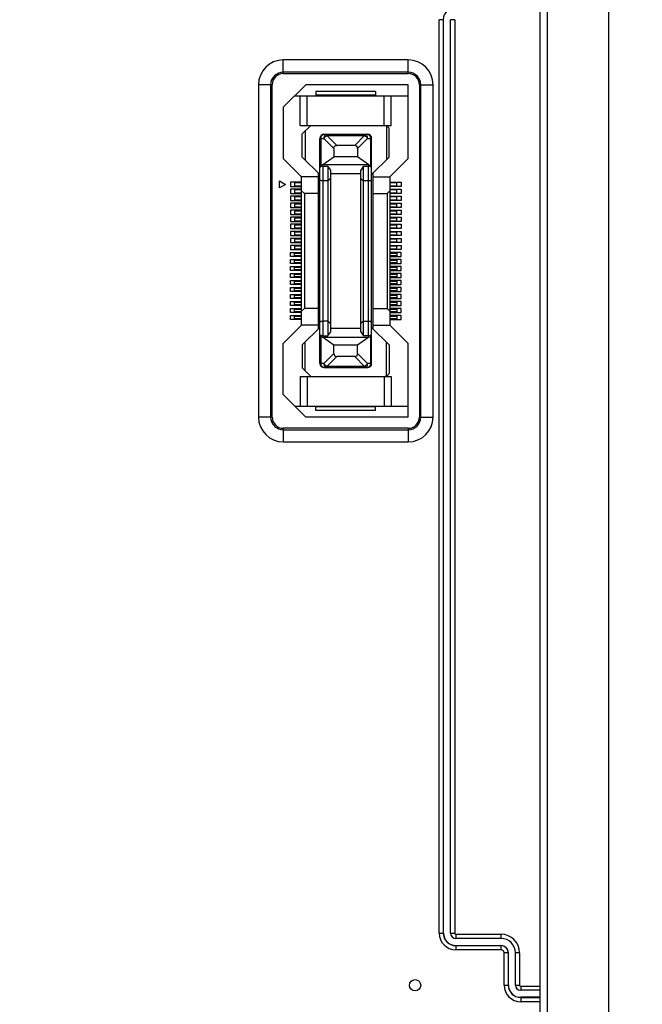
# Model space of a CAD drawing. Header units: millimetres. Extents: x 5740 to 7888, y -1457 to 417.
# Tile 21 of 120: x 6271 to 6315, y -1238 to -1168. Entities that reach past the tile are written whole.
import ezdxf

# ---------------------------------------------------------------- set-up
doc = ezdxf.new("R2010")
doc.units = ezdxf.units.MM
doc.header["$LTSCALE"] = 23.1
doc.header["$PDMODE"] = 3
doc.header["$PDSIZE"] = 0.31
doc.layers.get('0').update_dxf_attribs({"linetype": 'CONTINUOUS'})
doc.layers.get('Defpoints').update_dxf_attribs({"linetype": 'CONTINUOUS'})
doc.styles.get("Standard").update_dxf_attribs({"font": 'arial.ttf'})
doc.dimstyles.new('DIMSTYLE_2$0', dxfattribs={"dimtxt": 2.5, "dimasz": 3, "dimexe": 0.18, "dimexo": 0.0625, "dimgap": 0.09, "dimtad": 1, "dimdec": 0, "dimdsep": 46, "dimtxsty": 'Standard', "dimblk": '_FILLED', "dimcen": 0.09, "dimadec": 0, "dimazin": 0, "dimtp": 0.01, "dimtm": 0.01, "dimtfac": 1, "dimtdec": 0, "dimtofl": 0, "dimtmove": 0, "dimatfit": 3, "dimldrblk": '_FILLED', "dimfxl": 0, "dimtolj": 1, "dimarcsym": 0})

# ---------------------------------------------------------------- blocks, each defined once
blk = doc.blocks.new('_FILLED')
at = {"color": 0, "linetype": 'ByBlock'}
blk.add_solid([(0, 0), (-1, 0.2), (-1, -0.2)], dxfattribs=at)
blk = doc.blocks.new('*D556')
at = {"color": 0, "linetype": 'Continuous', "lineweight": -2}
for p, q in [((6303.171, -1107.924), (6442.086, -1107.924)), ((6439.586, -1112.924), (6439.586, -1319.924)), ((6271.671, -1324.924), (6442.086, -1324.924))]:
    blk.add_line(p, q, dxfattribs=at)
at = {"layer": 'Defpoints', "color": 0, "linetype": 'Continuous'}
for p in [(6302.171, -1107.924), (6270.671, -1324.924), (6439.586, -1324.924)]:
    blk.add_point(p, dxfattribs=at)
at = {"color": 0, "linetype": 'Continuous', "lineweight": -2, "xscale": 5, "yscale": 5, "zscale": 5}
for p, rotation in [((6439.586, -1107.924), 90), ((6439.586, -1324.924), 270)]:
    blk.add_blockref('_FILLED', p, dxfattribs=dict(at, rotation=rotation))
at = {"color": 0, "linetype": 'Continuous', "insert": (6433.42, -1216.093), "char_height": 7.5, "attachment_point": 5, "rotation": 90}
blk.add_mtext('\\A1;217(8.54)', dxfattribs=at)
blk = doc.blocks.new('*D558')
at = {"color": 0, "linetype": 'Continuous', "lineweight": -2}
for p, q in [((6278.132, -1113.924), (6425.258, -1113.924)), ((6422.758, -1118.924), (6422.758, -1313.924)), ((6325.238, -1318.924), (6425.258, -1318.924))]:
    blk.add_line(p, q, dxfattribs=at)
at = {"layer": 'Defpoints', "color": 0, "linetype": 'Continuous'}
for p in [(6277.132, -1113.924), (6324.238, -1318.924), (6422.758, -1318.924)]:
    blk.add_point(p, dxfattribs=at)
at = {"color": 0, "linetype": 'Continuous', "lineweight": -2, "xscale": 5, "yscale": 5, "zscale": 5}
for p, rotation in [((6422.758, -1113.924), 90), ((6422.758, -1318.924), 270)]:
    blk.add_blockref('_FILLED', p, dxfattribs=dict(at, rotation=rotation))
at = {"color": 0, "linetype": 'Continuous', "insert": (6416.591, -1216.424), "char_height": 7.5, "attachment_point": 5, "rotation": 90}
blk.add_mtext('\\A1;205(8.07)', dxfattribs=at)

msp = doc.modelspace()

# ---------------------------------------------------------------- linework, layer by layer
at = {"color": 0}
for p, q in [((6312.671, -1138.824), (6312.671, -1310.924)), ((6307.784, -1288.358), (6307.784, -1164.291)), ((6308.302, -1288.358), (6308.302, -1164.291)), ((6300.892, -1167.574), (6300.581, -1167.574)), ((6300.581, -1232.744), (6300.581, -1167.574)), ((6300.881, -1167.574), (6300.881, -1232.744)), ((6300.892, -1232.744), (6300.892, -1167.574)), ((6301.692, -1167.574), (6301.392, -1167.574)), ((6301.392, -1232.744), (6301.392, -1167.574)), ((6301.692, -1167.574), (6301.692, -1232.744)), ((6298.371, -1170.45), (6289.471, -1170.45)), ((6289.471, -1171.424), (6289.471, -1170.45)), ((6298.371, -1171.424), (6298.371, -1170.45)), ((6298.371, -1171.319), (6289.471, -1171.319)), ((6289.471, -1171.424), (6298.371, -1171.424)), ((6288.671, -1172.224), (6287.696, -1172.224)), ((6287.696, -1172.224), (6287.696, -1195.924)), ((6288.566, -1172.224), (6288.566, -1195.924)), ((6288.671, -1195.924), (6288.671, -1172.224)), ((6291.071, -1172.224), (6289.471, -1173.824)), ((6298.371, -1172.224), (6291.071, -1172.224)), ((6298.371, -1177.474), (6298.371, -1172.224)), ((6299.171, -1172.224), (6300.146, -1172.224)), ((6299.171, -1172.224), (6299.171, -1195.924)), ((6299.276, -1195.924), (6299.276, -1172.224)), ((6300.146, -1195.924), (6300.146, -1172.224)), ((6290.296, -1172.999), (6298.371, -1172.999)), ((6290.671, -1175.124), (6290.671, -1172.999)), ((6291.171, -1175.124), (6291.171, -1172.999)), ((6296.046, -1172.699), (6291.796, -1172.699)), ((6291.796, -1172.699), (6291.796, -1172.949)), ((6296.046, -1172.949), (6291.796, -1172.949)), ((6296.046, -1172.699), (6296.046, -1172.949)), ((6296.671, -1175.124), (6296.671, -1172.999)), ((6297.171, -1175.124), (6297.171, -1172.999)), ((6289.471, -1173.824), (6289.471, -1177.474)), ((6290.671, -1175.124), (6297.171, -1175.124)), ((6291.421, -1175.124), (6290.821, -1175.724)), ((6296.821, -1175.124), (6297.021, -1175.324)), ((6296.821, -1175.124), (6296.821, -1177.574)), ((6290.821, -1177.374), (6290.821, -1175.724)), ((6291.021, -1175.524), (6291.021, -1177.574)), ((6292.371, -1175.749), (6295.471, -1175.749)), ((6292.571, -1175.837), (6292.571, -1175.749)), ((6292.571, -1175.837), (6295.271, -1175.837)), ((6292.571, -1175.837), (6293.283, -1176.549)), ((6294.559, -1176.549), (6295.271, -1175.837)), ((6295.271, -1175.749), (6295.271, -1175.837)), ((6297.021, -1177.374), (6297.021, -1175.324)), ((6292.071, -1176.049), (6292.359, -1176.049)), ((6292.071, -1192.099), (6292.071, -1176.049)), ((6292.159, -1177.961), (6292.159, -1176.049)), ((6293.071, -1176.762), (6292.359, -1176.049)), ((6294.559, -1176.549), (6293.283, -1176.549)), ((6295.483, -1176.049), (6294.771, -1176.762)), ((6295.483, -1176.049), (6295.771, -1176.049)), ((6295.683, -1176.049), (6295.683, -1177.961)), ((6295.771, -1192.099), (6295.771, -1176.049)), ((6293.071, -1176.762), (6293.071, -1177.349)), ((6294.771, -1176.762), (6294.771, -1177.349)), ((6289.471, -1177.474), (6290.771, -1178.774)), ((6290.821, -1177.374), (6292.071, -1178.624)), ((6292.271, -1177.924), (6292.159, -1177.961)), ((6292.271, -1177.924), (6293.071, -1177.349)), ((6295.571, -1177.924), (6292.271, -1177.924)), ((6292.321, -1178.023), (6292.651, -1178.023)), ((6292.321, -1190.126), (6292.321, -1178.023)), ((6292.851, -1178.309), (6292.651, -1178.023)), ((6292.651, -1178.023), (6292.651, -1190.126)), ((6294.771, -1177.349), (6293.071, -1177.349)), ((6295.571, -1177.924), (6294.771, -1177.349)), ((6295.191, -1178.023), (6294.991, -1178.309)), ((6295.191, -1178.023), (6295.521, -1178.023)), ((6295.191, -1190.126), (6295.191, -1178.023)), ((6295.521, -1178.023), (6295.521, -1190.126)), ((6295.571, -1177.924), (6295.683, -1177.961)), ((6295.771, -1178.624), (6297.021, -1177.374)), ((6297.071, -1178.774), (6298.371, -1177.474)), ((6291.971, -1189.624), (6291.971, -1178.524)), ((6292.851, -1189.84), (6292.851, -1178.309)), ((6294.991, -1178.574), (6292.851, -1178.574)), ((6294.991, -1189.84), (6294.991, -1178.309)), ((6295.871, -1189.624), (6295.871, -1178.524)), ((6289.196, -1179.074), (6289.629, -1179.324)), ((6289.196, -1179.574), (6289.196, -1179.074)), ((6289.629, -1179.324), (6289.196, -1179.574)), ((6290.771, -1179.174), (6289.971, -1179.174)), ((6289.971, -1179.174), (6289.971, -1179.474)), ((6290.771, -1179.224), (6290.271, -1179.224)), ((6290.271, -1179.224), (6290.271, -1179.424)), ((6290.271, -1179.424), (6290.771, -1179.424)), ((6291.971, -1178.774), (6290.771, -1178.774)), ((6290.771, -1189.374), (6290.771, -1178.774)), ((6292.651, -1179.074), (6292.321, -1179.074)), ((6292.851, -1178.905), (6292.651, -1179.074)), ((6294.991, -1178.905), (6295.191, -1179.074)), ((6295.521, -1179.074), (6295.191, -1179.074)), ((6295.871, -1178.774), (6297.071, -1178.774)), ((6297.071, -1178.774), (6297.071, -1189.374)), ((6297.071, -1179.174), (6297.871, -1179.174)), ((6297.571, -1179.224), (6297.071, -1179.224)), ((6297.071, -1179.424), (6297.571, -1179.424)), ((6297.571, -1179.424), (6297.571, -1179.224)), ((6297.871, -1179.174), (6297.871, -1179.474)), ((6289.971, -1179.474), (6290.771, -1179.474)), ((6290.771, -1179.674), (6289.971, -1179.674)), ((6289.971, -1179.674), (6289.971, -1179.974)), ((6289.971, -1179.974), (6290.771, -1179.974)), ((6290.771, -1179.724), (6290.271, -1179.724)), ((6290.271, -1179.724), (6290.271, -1179.924)), ((6290.271, -1179.924), (6290.771, -1179.924)), ((6290.971, -1179.974), (6290.771, -1179.774)), ((6291.971, -1179.974), (6290.971, -1179.974)), ((6290.971, -1179.974), (6290.971, -1188.174)), ((6295.871, -1179.974), (6296.871, -1179.974)), ((6296.871, -1179.974), (6297.071, -1179.774)), ((6296.871, -1179.974), (6296.871, -1188.174)), ((6297.871, -1179.474), (6297.071, -1179.474)), ((6297.071, -1179.674), (6297.871, -1179.674)), ((6297.571, -1179.724), (6297.071, -1179.724)), ((6297.071, -1179.924), (6297.571, -1179.924)), ((6297.871, -1179.974), (6297.071, -1179.974)), ((6297.571, -1179.924), (6297.571, -1179.724)), ((6297.871, -1179.674), (6297.871, -1179.974)), ((6290.771, -1180.174), (6289.971, -1180.174)), ((6289.971, -1180.174), (6289.971, -1180.474)), ((6289.971, -1180.474), (6290.771, -1180.474)), ((6290.771, -1180.674), (6289.971, -1180.674)), ((6289.971, -1180.674), (6289.971, -1180.974)), ((6290.771, -1180.224), (6290.271, -1180.224)), ((6290.271, -1180.224), (6290.271, -1180.424)), ((6290.271, -1180.424), (6290.771, -1180.424)), ((6290.771, -1180.724), (6290.271, -1180.724)), ((6290.271, -1180.724), (6290.271, -1180.924)), ((6297.071, -1180.174), (6297.871, -1180.174)), ((6297.571, -1180.224), (6297.071, -1180.224)), ((6297.071, -1180.424), (6297.571, -1180.424)), ((6297.871, -1180.474), (6297.071, -1180.474)), ((6297.071, -1180.674), (6297.871, -1180.674)), ((6297.571, -1180.724), (6297.071, -1180.724)), ((6297.571, -1180.424), (6297.571, -1180.224)), ((6297.571, -1180.924), (6297.571, -1180.724)), ((6297.871, -1180.174), (6297.871, -1180.474)), ((6297.871, -1180.674), (6297.871, -1180.974)), ((6289.971, -1180.974), (6290.771, -1180.974)), ((6290.771, -1181.174), (6289.971, -1181.174)), ((6289.971, -1181.174), (6289.971, -1181.474)), ((6289.971, -1181.474), (6290.771, -1181.474)), ((6290.271, -1180.924), (6290.771, -1180.924)), ((6290.771, -1181.224), (6290.271, -1181.224)), ((6290.271, -1181.224), (6290.271, -1181.424)), ((6290.271, -1181.424), (6290.771, -1181.424)), ((6297.071, -1180.924), (6297.571, -1180.924)), ((6297.871, -1180.974), (6297.071, -1180.974)), ((6297.071, -1181.174), (6297.871, -1181.174)), ((6297.571, -1181.224), (6297.071, -1181.224)), ((6297.071, -1181.424), (6297.571, -1181.424)), ((6297.871, -1181.474), (6297.071, -1181.474)), ((6297.571, -1181.424), (6297.571, -1181.224)), ((6297.871, -1181.174), (6297.871, -1181.474)), ((6290.771, -1181.674), (6289.971, -1181.674)), ((6289.971, -1181.674), (6289.971, -1181.974)), ((6289.971, -1181.974), (6290.771, -1181.974)), ((6290.771, -1182.174), (6289.971, -1182.174)), ((6289.971, -1182.174), (6289.971, -1182.474)), ((6290.771, -1181.724), (6290.271, -1181.724)), ((6290.271, -1181.724), (6290.271, -1181.924)), ((6290.271, -1181.924), (6290.771, -1181.924)), ((6290.771, -1182.224), (6290.271, -1182.224)), ((6290.271, -1182.224), (6290.271, -1182.424)), ((6297.071, -1181.674), (6297.871, -1181.674)), ((6297.571, -1181.724), (6297.071, -1181.724)), ((6297.071, -1181.924), (6297.571, -1181.924)), ((6297.871, -1181.974), (6297.071, -1181.974)), ((6297.071, -1182.174), (6297.871, -1182.174)), ((6297.571, -1182.224), (6297.071, -1182.224)), ((6297.571, -1181.924), (6297.571, -1181.724)), ((6297.571, -1182.424), (6297.571, -1182.224)), ((6297.871, -1181.674), (6297.871, -1181.974)), ((6297.871, -1182.174), (6297.871, -1182.474)), ((6289.971, -1182.474), (6290.771, -1182.474)), ((6290.771, -1182.674), (6289.971, -1182.674)), ((6289.971, -1182.674), (6289.971, -1182.974)), ((6290.271, -1182.424), (6290.771, -1182.424)), ((6290.771, -1182.724), (6290.271, -1182.724)), ((6290.271, -1182.724), (6290.271, -1182.924)), ((6290.271, -1182.924), (6290.771, -1182.924)), ((6297.071, -1182.424), (6297.571, -1182.424)), ((6297.871, -1182.474), (6297.071, -1182.474)), ((6297.071, -1182.674), (6297.871, -1182.674)), ((6297.571, -1182.724), (6297.071, -1182.724)), ((6297.071, -1182.924), (6297.571, -1182.924)), ((6297.571, -1182.924), (6297.571, -1182.724)), ((6297.871, -1182.674), (6297.871, -1182.974)), ((6289.971, -1182.974), (6290.771, -1182.974)), ((6290.771, -1183.174), (6289.971, -1183.174)), ((6289.971, -1183.174), (6289.971, -1183.474)), ((6289.971, -1183.474), (6290.771, -1183.474)), ((6290.771, -1183.224), (6290.271, -1183.224)), ((6290.271, -1183.224), (6290.271, -1183.424)), ((6290.271, -1183.424), (6290.771, -1183.424)), ((6297.871, -1182.974), (6297.071, -1182.974)), ((6297.071, -1183.174), (6297.871, -1183.174)), ((6297.571, -1183.224), (6297.071, -1183.224)), ((6297.071, -1183.424), (6297.571, -1183.424)), ((6297.871, -1183.474), (6297.071, -1183.474)), ((6297.571, -1183.424), (6297.571, -1183.224)), ((6297.871, -1183.174), (6297.871, -1183.474)), ((6290.771, -1183.674), (6289.971, -1183.674)), ((6289.971, -1183.674), (6289.971, -1183.974)), ((6289.971, -1183.974), (6290.771, -1183.974)), ((6289.971, -1184.174), (6290.771, -1184.174)), ((6289.971, -1184.474), (6289.971, -1184.174)), ((6290.771, -1183.724), (6290.271, -1183.724)), ((6290.271, -1183.724), (6290.271, -1183.924)), ((6290.271, -1183.924), (6290.771, -1183.924)), ((6290.271, -1184.224), (6290.771, -1184.224)), ((6290.271, -1184.424), (6290.271, -1184.224)), ((6297.071, -1183.674), (6297.871, -1183.674)), ((6297.571, -1183.724), (6297.071, -1183.724)), ((6297.071, -1183.924), (6297.571, -1183.924)), ((6297.871, -1183.974), (6297.071, -1183.974)), ((6297.871, -1184.174), (6297.071, -1184.174)), ((6297.071, -1184.224), (6297.571, -1184.224)), ((6297.571, -1183.924), (6297.571, -1183.724)), ((6297.571, -1184.224), (6297.571, -1184.424)), ((6297.871, -1183.674), (6297.871, -1183.974)), ((6297.871, -1184.474), (6297.871, -1184.174)), ((6290.771, -1184.474), (6289.971, -1184.474)), ((6289.971, -1184.674), (6290.771, -1184.674)), ((6289.971, -1184.974), (6289.971, -1184.674)), ((6290.771, -1184.974), (6289.971, -1184.974)), ((6290.771, -1184.424), (6290.271, -1184.424)), ((6290.271, -1184.724), (6290.771, -1184.724)), ((6290.271, -1184.924), (6290.271, -1184.724)), ((6290.771, -1184.924), (6290.271, -1184.924)), ((6297.571, -1184.424), (6297.071, -1184.424)), ((6297.071, -1184.474), (6297.871, -1184.474)), ((6297.871, -1184.674), (6297.071, -1184.674)), ((6297.071, -1184.724), (6297.571, -1184.724)), ((6297.571, -1184.924), (6297.071, -1184.924)), ((6297.071, -1184.974), (6297.871, -1184.974)), ((6297.571, -1184.724), (6297.571, -1184.924)), ((6297.871, -1184.974), (6297.871, -1184.674)), ((6289.971, -1185.174), (6290.771, -1185.174)), ((6289.971, -1185.474), (6289.971, -1185.174)), ((6290.771, -1185.474), (6289.971, -1185.474)), ((6289.971, -1185.674), (6290.771, -1185.674)), ((6289.971, -1185.974), (6289.971, -1185.674)), ((6290.271, -1185.224), (6290.771, -1185.224)), ((6290.271, -1185.424), (6290.271, -1185.224)), ((6290.771, -1185.424), (6290.271, -1185.424)), ((6290.271, -1185.724), (6290.771, -1185.724)), ((6290.271, -1185.924), (6290.271, -1185.724)), ((6297.871, -1185.174), (6297.071, -1185.174)), ((6297.071, -1185.224), (6297.571, -1185.224)), ((6297.571, -1185.424), (6297.071, -1185.424)), ((6297.071, -1185.474), (6297.871, -1185.474)), ((6297.871, -1185.674), (6297.071, -1185.674)), ((6297.071, -1185.724), (6297.571, -1185.724)), ((6297.571, -1185.224), (6297.571, -1185.424)), ((6297.571, -1185.724), (6297.571, -1185.924)), ((6297.871, -1185.474), (6297.871, -1185.174)), ((6297.871, -1185.974), (6297.871, -1185.674)), ((6290.771, -1185.974), (6289.971, -1185.974)), ((6289.971, -1186.174), (6290.771, -1186.174)), ((6289.971, -1186.474), (6289.971, -1186.174)), ((6290.771, -1185.924), (6290.271, -1185.924)), ((6290.271, -1186.224), (6290.771, -1186.224)), ((6290.271, -1186.424), (6290.271, -1186.224)), ((6290.771, -1186.424), (6290.271, -1186.424)), ((6297.571, -1185.924), (6297.071, -1185.924)), ((6297.071, -1185.974), (6297.871, -1185.974)), ((6297.871, -1186.174), (6297.071, -1186.174)), ((6297.071, -1186.224), (6297.571, -1186.224)), ((6297.571, -1186.424), (6297.071, -1186.424)), ((6297.571, -1186.224), (6297.571, -1186.424)), ((6297.871, -1186.474), (6297.871, -1186.174)), ((6290.771, -1186.474), (6289.971, -1186.474)), ((6289.971, -1186.674), (6290.771, -1186.674)), ((6289.971, -1186.974), (6289.971, -1186.674)), ((6290.771, -1186.974), (6289.971, -1186.974)), ((6290.271, -1186.724), (6290.771, -1186.724)), ((6290.271, -1186.924), (6290.271, -1186.724)), ((6290.771, -1186.924), (6290.271, -1186.924)), ((6297.071, -1186.474), (6297.871, -1186.474)), ((6297.871, -1186.674), (6297.071, -1186.674)), ((6297.071, -1186.724), (6297.571, -1186.724)), ((6297.571, -1186.924), (6297.071, -1186.924)), ((6297.071, -1186.974), (6297.871, -1186.974)), ((6297.571, -1186.724), (6297.571, -1186.924)), ((6297.871, -1186.974), (6297.871, -1186.674)), ((6289.971, -1187.174), (6290.771, -1187.174)), ((6289.971, -1187.474), (6289.971, -1187.174)), ((6290.771, -1187.474), (6289.971, -1187.474)), ((6289.971, -1187.674), (6290.771, -1187.674)), ((6289.971, -1187.974), (6289.971, -1187.674)), ((6290.271, -1187.224), (6290.771, -1187.224)), ((6290.271, -1187.424), (6290.271, -1187.224)), ((6290.771, -1187.424), (6290.271, -1187.424)), ((6290.271, -1187.724), (6290.771, -1187.724)), ((6290.271, -1187.924), (6290.271, -1187.724)), ((6297.871, -1187.174), (6297.071, -1187.174)), ((6297.071, -1187.224), (6297.571, -1187.224)), ((6297.571, -1187.424), (6297.071, -1187.424)), ((6297.071, -1187.474), (6297.871, -1187.474)), ((6297.871, -1187.674), (6297.071, -1187.674)), ((6297.071, -1187.724), (6297.571, -1187.724)), ((6297.571, -1187.224), (6297.571, -1187.424)), ((6297.571, -1187.724), (6297.571, -1187.924)), ((6297.871, -1187.474), (6297.871, -1187.174)), ((6297.871, -1187.974), (6297.871, -1187.674)), ((6290.771, -1187.974), (6289.971, -1187.974)), ((6289.971, -1188.174), (6290.771, -1188.174)), ((6289.971, -1188.474), (6289.971, -1188.174)), ((6290.771, -1188.474), (6289.971, -1188.474)), ((6290.771, -1187.924), (6290.271, -1187.924)), ((6290.271, -1188.224), (6290.771, -1188.224)), ((6290.271, -1188.424), (6290.271, -1188.224)), ((6290.771, -1188.424), (6290.271, -1188.424)), ((6290.971, -1188.174), (6290.771, -1188.374)), ((6291.971, -1188.174), (6290.971, -1188.174)), ((6295.871, -1188.174), (6296.871, -1188.174)), ((6296.871, -1188.174), (6297.071, -1188.374)), ((6297.571, -1187.924), (6297.071, -1187.924)), ((6297.071, -1187.974), (6297.871, -1187.974)), ((6297.871, -1188.174), (6297.071, -1188.174)), ((6297.071, -1188.224), (6297.571, -1188.224)), ((6297.571, -1188.424), (6297.071, -1188.424)), ((6297.071, -1188.474), (6297.871, -1188.474)), ((6297.571, -1188.224), (6297.571, -1188.424)), ((6297.871, -1188.474), (6297.871, -1188.174)), ((6289.971, -1188.674), (6290.771, -1188.674)), ((6289.971, -1188.974), (6289.971, -1188.674)), ((6290.771, -1188.974), (6289.971, -1188.974)), ((6290.271, -1188.724), (6290.771, -1188.724)), ((6290.271, -1188.924), (6290.271, -1188.724)), ((6290.771, -1188.924), (6290.271, -1188.924)), ((6292.651, -1189.074), (6292.321, -1189.074)), ((6292.651, -1189.074), (6292.851, -1189.244)), ((6295.191, -1189.074), (6294.991, -1189.244)), ((6295.191, -1189.074), (6295.521, -1189.074)), ((6297.871, -1188.674), (6297.071, -1188.674)), ((6297.071, -1188.724), (6297.571, -1188.724)), ((6297.571, -1188.924), (6297.071, -1188.924)), ((6297.071, -1188.974), (6297.871, -1188.974)), ((6297.571, -1188.724), (6297.571, -1188.924)), ((6297.871, -1188.974), (6297.871, -1188.674)), ((6290.771, -1189.374), (6289.471, -1190.674)), ((6291.971, -1189.374), (6290.771, -1189.374)), ((6292.071, -1189.524), (6290.821, -1190.774)), ((6292.651, -1190.126), (6292.851, -1189.84)), ((6292.851, -1189.574), (6294.991, -1189.574)), ((6294.991, -1189.84), (6295.191, -1190.126)), ((6295.771, -1189.524), (6297.021, -1190.774)), ((6295.871, -1189.374), (6297.071, -1189.374)), ((6298.371, -1190.674), (6297.071, -1189.374)), ((6291.021, -1192.624), (6291.021, -1190.574)), ((6292.159, -1190.188), (6292.271, -1190.224)), ((6292.159, -1192.099), (6292.159, -1190.188)), ((6292.271, -1190.224), (6295.571, -1190.224)), ((6293.071, -1190.8), (6292.271, -1190.224)), ((6292.321, -1190.126), (6292.651, -1190.126)), ((6295.571, -1190.224), (6294.771, -1190.8)), ((6295.521, -1190.126), (6295.191, -1190.126)), ((6295.571, -1190.224), (6295.683, -1190.188)), ((6295.683, -1190.188), (6295.683, -1192.099)), ((6296.821, -1193.024), (6296.821, -1190.574)), ((6289.471, -1194.324), (6289.471, -1190.674)), ((6290.821, -1190.774), (6290.821, -1192.424)), ((6294.771, -1190.8), (6293.071, -1190.8)), ((6293.071, -1191.387), (6293.071, -1190.8)), ((6294.771, -1191.387), (6294.771, -1190.8)), ((6297.021, -1190.774), (6297.021, -1192.824)), ((6298.371, -1195.924), (6298.371, -1190.674)), ((6292.359, -1192.099), (6293.071, -1191.387)), ((6293.283, -1191.599), (6292.571, -1192.312)), ((6294.559, -1191.599), (6293.283, -1191.599)), ((6295.271, -1192.312), (6294.559, -1191.599)), ((6294.771, -1191.387), (6295.483, -1192.099)), ((6290.821, -1192.424), (6291.421, -1193.024)), ((6292.359, -1192.099), (6292.071, -1192.099)), ((6292.371, -1192.399), (6295.471, -1192.399)), ((6295.271, -1192.312), (6292.571, -1192.312)), ((6292.571, -1192.399), (6292.571, -1192.312)), ((6295.271, -1192.312), (6295.271, -1192.399)), ((6295.771, -1192.099), (6295.483, -1192.099)), ((6290.671, -1193.024), (6297.171, -1193.024)), ((6290.671, -1193.024), (6290.671, -1195.149)), ((6291.171, -1193.024), (6291.171, -1195.149)), ((6296.671, -1193.024), (6296.671, -1195.149)), ((6296.821, -1193.024), (6297.021, -1192.824)), ((6297.171, -1193.024), (6297.171, -1195.149)), ((6289.471, -1194.324), (6291.071, -1195.924)), ((6290.296, -1195.149), (6298.371, -1195.149)), ((6296.046, -1195.199), (6291.796, -1195.199)), ((6291.796, -1195.449), (6291.796, -1195.199)), ((6296.046, -1195.449), (6291.796, -1195.449)), ((6296.046, -1195.449), (6296.046, -1195.199)), ((6288.671, -1195.924), (6287.696, -1195.924)), ((6298.371, -1195.924), (6291.071, -1195.924)), ((6299.171, -1195.924), (6300.146, -1195.924)), ((6298.371, -1196.724), (6289.471, -1196.724)), ((6289.471, -1196.724), (6289.471, -1197.699)), ((6289.471, -1196.83), (6298.371, -1196.83)), ((6298.371, -1196.724), (6298.371, -1197.699)), ((6289.471, -1197.699), (6298.371, -1197.699)), ((6300.581, -1232.744), (6300.892, -1232.744)), ((6301.392, -1232.744), (6301.692, -1232.744)), ((6301.771, -1232.823), (6305.001, -1232.823)), ((6301.771, -1232.823), (6301.771, -1233.123)), ((6305.001, -1233.123), (6301.771, -1233.123)), ((6305.001, -1233.123), (6305.001, -1232.823)), ((6301.771, -1233.623), (6301.771, -1233.934)), ((6301.771, -1233.634), (6305.001, -1233.634)), ((6305.001, -1233.934), (6301.771, -1233.934)), ((6305.001, -1233.934), (6305.001, -1233.623)), ((6305.522, -1234.144), (6305.211, -1234.144)), ((6305.211, -1236.444), (6305.211, -1234.144)), ((6305.511, -1234.144), (6305.511, -1236.444)), ((6306.322, -1234.144), (6306.022, -1234.144)), ((6306.022, -1236.444), (6306.022, -1234.144)), ((6306.322, -1234.144), (6306.322, -1236.444)), ((6305.211, -1236.444), (6305.522, -1236.444)), ((6306.022, -1236.444), (6306.322, -1236.444)), ((6306.401, -1236.523), (6307.784, -1236.523)), ((6306.401, -1236.523), (6306.401, -1236.823)), ((6307.784, -1236.823), (6306.401, -1236.823)), ((6307.784, -1237.323), (6306.401, -1237.323)), ((6306.401, -1237.323), (6306.401, -1237.634)), ((6306.401, -1237.334), (6307.784, -1237.334)), ((6307.784, -1237.634), (6306.401, -1237.634))]:
    msp.add_line(p, q, dxfattribs=at)
msp.add_circle((6298.871, -1236.457), 0.4, dxfattribs=at)
for centre, radius, start, end in [((6301.771, -1167.574), 0.89, 90, 180), ((6289.471, -1172.224), 1.775, 90, 180), ((6298.371, -1172.224), 1.775, 0, 90), ((6289.471, -1172.224), 0.905, 90, 180), ((6289.471, -1172.224), 0.8, 90, 180), ((6298.371, -1172.224), 0.905, 360, 90), ((6298.371, -1172.224), 0.8, 0, 90), ((6292.371, -1176.049), 0.3, 90, 180), ((6295.471, -1176.049), 0.3, 0, 90), ((6292.371, -1192.099), 0.3, 180, 270), ((6295.471, -1192.099), 0.3, 270, 0), ((6289.471, -1195.924), 1.775, 180, 270), ((6289.471, -1195.924), 0.905, 180, 270), ((6289.471, -1195.924), 0.8, 180, 270), ((6298.371, -1195.924), 1.775, 270, 360), ((6298.371, -1195.924), 0.905, 270, 360), ((6298.371, -1195.924), 0.8, 270, 0), ((6301.771, -1232.744), 1.19, 180, 270), ((6301.771, -1232.744), 0.89, 180, 270), ((6301.771, -1232.744), 0.879, 180, 270), ((6301.771, -1232.744), 0.379, 180, 270), ((6301.771, -1232.744), 0.0786, 180, 270), ((6305.001, -1234.144), 1.321, 0, 90), ((6305.001, -1234.144), 1.021, 0, 90), ((6305.001, -1234.144), 0.521, 0, 90), ((6305.001, -1234.144), 0.51, 0, 90), ((6305.001, -1234.144), 0.21, 0, 90), ((6306.401, -1236.444), 1.19, 180, 270), ((6306.401, -1236.444), 0.89, 180, 270), ((6306.401, -1236.444), 0.879, 180, 270), ((6306.401, -1236.444), 0.379, 180, 270), ((6306.401, -1236.444), 0.0786, 180, 270)]:
    msp.add_arc(centre, radius, start, end, dxfattribs=at)
for centre, major_axis, ratio, start_param, end_param in [((6294.347, -1176.974), (-0.367, -0.367), 0.57735, 2.617994, 3.665191), ((6292.371, -1190.119), (0.3, 0), 0.325, 3.141593, 3.926991), ((6295.521, -1190.007), (0.25, 0), 0.476799, -1.570796, 0), ((6295.471, -1190.119), (0.3, 0), 0.325, -0.785398, 0), ((6293.495, -1191.175), (0.367, 0.367), 0.57735, -3.665191, -2.617994), ((6294.347, -1191.175), (0.367, -0.367), 0.57735, -0.523599, 0.523599)]:
    msp.add_ellipse(centre, major_axis=major_axis, ratio=ratio, start_param=start_param, end_param=end_param, dxfattribs=at)
for points, knots in [([(6292.159, -1176.049), (6292.159, -1176.011), (6292.169, -1175.936), (6292.213, -1175.838), (6292.282, -1175.768), (6292.343, -1175.749), (6292.371, -1175.749)], [0, 0, 0, 0, 0.288005, 0.555334, 0.790507, 1, 1, 1, 1]), ([(6292.571, -1175.749), (6292.543, -1175.749), (6292.482, -1175.768), (6292.413, -1175.838), (6292.369, -1175.936), (6292.359, -1176.011), (6292.359, -1176.049)], [0, 0, 0, 0, 0.209435, 0.444528, 0.711844, 1, 1, 1, 1]), ([(6295.483, -1176.049), (6295.483, -1176.011), (6295.473, -1175.936), (6295.429, -1175.838), (6295.359, -1175.768), (6295.299, -1175.749), (6295.271, -1175.749)], [0, 0, 0, 0, 0.288158, 0.555474, 0.790566, 1, 1, 1, 1]), ([(6295.471, -1175.749), (6295.499, -1175.749), (6295.559, -1175.768), (6295.629, -1175.838), (6295.673, -1175.936), (6295.683, -1176.011), (6295.683, -1176.049)], [0, 0, 0, 0, 0.209493, 0.444666, 0.711995, 1, 1, 1, 1]), ([(6293.071, -1176.762), (6293.071, -1176.733), (6293.078, -1176.677), (6293.123, -1176.601), (6293.198, -1176.557), (6293.255, -1176.549), (6293.283, -1176.549)], [0, 0, 0, 0, 0.250372, 0.500015, 0.749649, 1, 1, 1, 1]), ([(6292.159, -1177.961), (6292.146, -1177.965), (6292.123, -1177.974), (6292.095, -1177.99), (6292.076, -1178.008), (6292.071, -1178.023), (6292.071, -1178.03)], [0, 0, 0, 0, 0.344848, 0.620934, 0.832324, 1, 1, 1, 1]), ([(6292.321, -1178.023), (6292.282, -1178.023), (6292.215, -1178.03), (6292.141, -1178.056), (6292.103, -1178.083), (6292.08, -1178.106), (6292.071, -1178.129), (6292.071, -1178.142)], [0, 0, 0, 0, 0.392234, 0.673048, 0.776741, 0.862457, 1, 1, 1, 1]), ([(6295.771, -1178.142), (6295.771, -1178.129), (6295.762, -1178.106), (6295.739, -1178.083), (6295.701, -1178.056), (6295.627, -1178.03), (6295.56, -1178.023), (6295.521, -1178.023)], [0, 0, 0, 0, 0.137543, 0.223258, 0.32695, 0.607763, 1, 1, 1, 1]), ([(6295.771, -1178.03), (6295.771, -1178.023), (6295.766, -1178.008), (6295.747, -1177.99), (6295.719, -1177.974), (6295.696, -1177.965), (6295.683, -1177.961)], [0, 0, 0, 0, 0.167676, 0.379066, 0.655152, 1, 1, 1, 1]), ([(6292.321, -1179.074), (6292.288, -1179.074), (6292.241, -1179.072), (6292.182, -1179.063), (6292.144, -1179.055), (6292.113, -1179.044), (6292.087, -1179.031), (6292.071, -1179.015), (6292.071, -1179.004)], [0, 0, 0, 0, 0.360155, 0.522743, 0.665942, 0.785869, 0.880409, 1, 1, 1, 1]), ([(6295.771, -1179.004), (6295.771, -1179.015), (6295.755, -1179.031), (6295.728, -1179.044), (6295.697, -1179.055), (6295.66, -1179.063), (6295.601, -1179.072), (6295.553, -1179.074), (6295.521, -1179.074)], [0, 0, 0, 0, 0.11959, 0.21413, 0.334058, 0.477257, 0.639846, 1, 1, 1, 1]), ([(6292.071, -1189.145), (6292.071, -1189.134), (6292.087, -1189.118), (6292.113, -1189.105), (6292.144, -1189.094), (6292.182, -1189.086), (6292.241, -1189.077), (6292.288, -1189.074), (6292.321, -1189.074)], [0, 0, 0, 0, 0.11959, 0.21413, 0.334058, 0.477257, 0.639846, 1, 1, 1, 1]), ([(6295.521, -1189.074), (6295.553, -1189.074), (6295.601, -1189.077), (6295.66, -1189.086), (6295.697, -1189.094), (6295.728, -1189.105), (6295.755, -1189.118), (6295.771, -1189.134), (6295.771, -1189.145)], [0, 0, 0, 0, 0.360155, 0.522743, 0.665942, 0.785869, 0.880409, 1, 1, 1, 1]), ([(6292.321, -1190.126), (6292.282, -1190.126), (6292.215, -1190.119), (6292.141, -1190.093), (6292.103, -1190.066), (6292.08, -1190.043), (6292.071, -1190.02), (6292.071, -1190.007)], [0, 0, 0, 0, 0.391531, 0.672575, 0.776441, 0.862293, 1, 1, 1, 1]), ([(6292.371, -1192.399), (6292.343, -1192.399), (6292.282, -1192.381), (6292.213, -1192.311), (6292.169, -1192.213), (6292.159, -1192.138), (6292.159, -1192.099)], [0, 0, 0, 0, 0.209493, 0.444666, 0.711995, 1, 1, 1, 1]), ([(6292.359, -1192.099), (6292.359, -1192.138), (6292.369, -1192.213), (6292.413, -1192.311), (6292.482, -1192.381), (6292.543, -1192.399), (6292.571, -1192.399)], [0, 0, 0, 0, 0.288158, 0.555474, 0.790566, 1, 1, 1, 1]), ([(6295.271, -1192.399), (6295.299, -1192.399), (6295.359, -1192.381), (6295.429, -1192.311), (6295.473, -1192.213), (6295.483, -1192.138), (6295.483, -1192.099)], [0, 0, 0, 0, 0.209493, 0.444666, 0.711995, 1, 1, 1, 1]), ([(6295.683, -1192.099), (6295.683, -1192.138), (6295.673, -1192.213), (6295.629, -1192.311), (6295.559, -1192.381), (6295.499, -1192.399), (6295.471, -1192.399)], [0, 0, 0, 0, 0.287992, 0.555325, 0.790504, 1, 1, 1, 1])]:
    msp.add_open_spline(points, degree=3, knots=knots, dxfattribs=at)
for points in [[(6292.359, -1176.049), (6292.381, -1176.004), (6292.443, -1175.922), (6292.526, -1175.86), (6292.571, -1175.837)], [(6295.271, -1175.837), (6295.316, -1175.86), (6295.398, -1175.922), (6295.46, -1176.004), (6295.483, -1176.049)], [(6292.571, -1192.312), (6292.526, -1192.289), (6292.443, -1192.227), (6292.381, -1192.145), (6292.359, -1192.099)], [(6295.483, -1192.099), (6295.46, -1192.145), (6295.398, -1192.227), (6295.316, -1192.289), (6295.271, -1192.312)]]:
    msp.add_open_spline(points, degree=3, dxfattribs=at)

# ---------------------------------------------------------------- dimensions: what is measured, and where the dimension line sits
at = {"color": 0, "linetype": 'Continuous'}
for base, p1, p2, text, picture, middle in [((6439.586, -1324.924), (6302.171, -1107.924), (6270.671, -1324.924), '<>(8.54)', '*D556', (6439.586, -1216.093)), ((6422.758, -1318.924), (6277.132, -1113.924), (6324.238, -1318.924), '<>(8.07)', '*D558', (6422.758, -1216.424))]:
    dim = msp.add_linear_dim(base=base, p1=p1, p2=p2, angle=90, text=text, dimstyle='DIMSTYLE_2$0', override={"dimscale": 2.5, "dimtxt": 3, "dimasz": 2, "dimexe": 1, "dimexo": 0.4, "dimgap": 0.5, "dimtad": 3, "dimdec": 2}, dxfattribs=at)
    dim.commit()
    dim.dimension.update_dxf_attribs({"geometry": picture, "text_midpoint": middle, "dimtype": 160})

doc.saveas('drawing.dxf')
